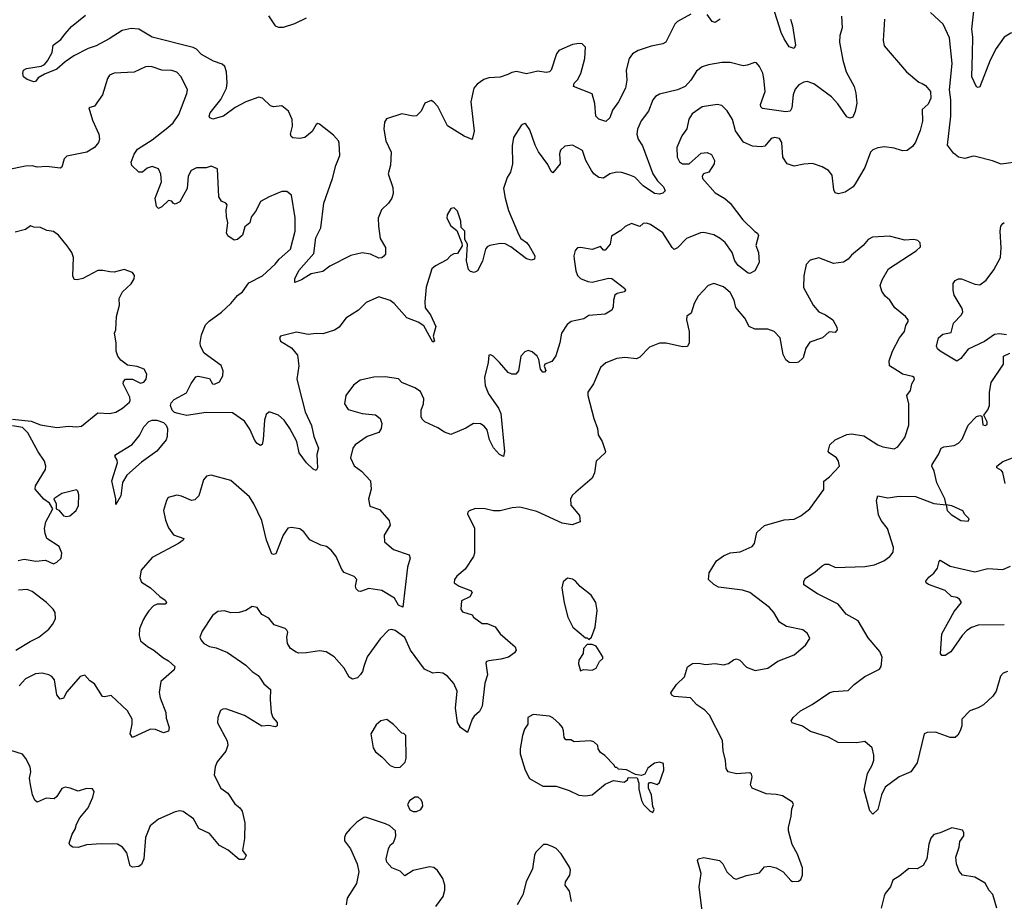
# Model space of a CAD drawing. Extents: x 1839239 to 1929705, y 762242 to 910352.
# Tile 139 of 256: x 1895409 to 1901405, y 796587 to 801952. Entities that reach past the tile are written whole.
import ezdxf

# ---------------------------------------------------------------- set-up
doc = ezdxf.new("R2010")
doc.units = 0

msp = doc.modelspace()

# ---------------------------------------------------------------- linework, layer by layer
at = {"layer": '0CON10XD'}
for points in [[(1900102.5, 801955), (1900115.4, 801915), (1900133.8, 801796.2), (1900125, 801777.5), (1900095, 801786.2), (1900064.7, 801834.7), (1900045.5, 801875), (1899994.5, 802035)], [(1901505, 801090), (1901385, 801072), (1901332.4, 801092.4), (1901229.2, 801119.2), (1901215, 801122), (1901165, 801108), (1901125, 801116.2), (1901095, 801140), (1901058.8, 801188.8), (1901080, 801365), (1901080, 801465), (1901070.6, 801525), (1901087.5, 801685), (1901072, 801842), (1901032.5, 801925), (1900955, 801995.7)], [(1901791.8, 801965), (1901778.6, 801925), (1901766.7, 801915), (1901715, 801914.4), (1901655, 801938.1), (1901605, 801948.1), (1901555, 801948.6), (1901521.2, 801928.8), (1901518, 801905), (1901503.8, 801885), (1901445, 801869.6), (1901405, 801845.6), (1901355, 801776.7), (1901318.4, 801705), (1901255, 801543.8), (1901245, 801538.8), (1901235, 801543.8), (1901206.2, 801605), (1901211.3, 801745), (1901213.7, 801845), (1901206.6, 801895), (1901219.5, 802005)], [(1900413.2, 801973.2), (1900416.8, 801903.2), (1900404.3, 801855), (1900402, 801815), (1900421.9, 801705), (1900442.9, 801635), (1900490, 801545), (1900501.2, 801505), (1900505.9, 801444.1), (1900496.4, 801393.6), (1900481.7, 801358.3), (1900465, 801351.9), (1900445, 801361.1), (1900390.3, 801440.3), (1900352.8, 801482.8), (1900245, 801562.5), (1900205, 801576.2), (1900185, 801572.5), (1900154.3, 801555.7), (1900131, 801529), (1900119.2, 801495), (1900111.8, 801415), (1900101.2, 801395), (1900075, 801390.4), (1899931.4, 801411.4), (1899922.2, 801422.2), (1899921.1, 801435), (1899949.5, 801515), (1899940.5, 801595), (1899935, 801626.2), (1899915, 801667.5), (1899895, 801690), (1899885, 801692.5), (1899840, 801675), (1899815, 801672), (1899735, 801691.9), (1899685, 801691.9), (1899602.6, 801677.4), (1899565, 801664.3), (1899530.6, 801639.4), (1899495.8, 801584.2), (1899461.4, 801545), (1899415, 801525.5), (1899305, 801498.6), (1899280, 801485), (1899264.4, 801465), (1899238.6, 801395), (1899194, 801336), (1899170.9, 801285), (1899166.5, 801255), (1899174.3, 801225), (1899200.8, 801185), (1899264.7, 801014.7), (1899292.4, 800972.4), (1899330, 800935), (1899339.2, 800910.8), (1899325, 800896.2), (1899305, 800891.2), (1899275, 800894.2), (1899205, 800941.4), (1899155, 800994.4), (1899124.4, 801005.6), (1899075, 801023.1), (1899045, 801024.5), (1899003.3, 801015), (1898965, 800988.6), (1898935, 800991.1), (1898905, 801014.5), (1898890, 801035), (1898857.1, 801095), (1898836, 801155), (1898775, 801188.8), (1898728.3, 801181.7), (1898702.7, 801157.3), (1898696, 801135), (1898699.4, 801075), (1898655, 801020), (1898645, 801028.8), (1898625, 801071.4), (1898568, 801148), (1898547.5, 801187.5), (1898515, 801281.2), (1898492.5, 801315), (1898485, 801320), (1898475, 801316.7), (1898462.7, 801307.3), (1898416.2, 801235), (1898408, 801185), (1898409.2, 801075), (1898397.1, 801025), (1898377.9, 800992.1), (1898355.5, 800925), (1898364.4, 800865), (1898385, 800790), (1898446.7, 800646.7), (1898460.3, 800620.3), (1898495, 800595.7), (1898511.1, 800575), (1898545.6, 800515), (1898543.3, 800495), (1898525, 800489.2), (1898495, 800497.1), (1898398.8, 800568.8), (1898365, 800587.3), (1898335, 800589.6), (1898272, 800578), (1898255, 800570), (1898244.7, 800555.3), (1898226.9, 800483.1), (1898196.8, 800423.2), (1898175.8, 800414.2), (1898155, 800418.8), (1898142.3, 800432.3), (1898128.8, 800485), (1898136, 800585), (1898120, 800615), (1898120, 800665), (1898098.3, 800688.3), (1898096.2, 800725), (1898075, 800787.5), (1898055, 800807.5), (1898035, 800802.5), (1898012.5, 800765), (1898010, 800745), (1898035, 800696.7), (1898070, 800670), (1898101.7, 800591.7), (1898102.5, 800575), (1898075, 800530), (1898053, 800527), (1898035, 800516.7), (1898010.3, 800489.7), (1897940, 800455), (1897918, 800435), (1897884.4, 800325), (1897875.5, 800234.5), (1897878.3, 800198.3), (1897911.2, 800155), (1897942.5, 800085), (1897926.2, 800025), (1897935.7, 799995), (1897925, 799990), (1897869.5, 800089.5), (1897835, 800111.8), (1897767, 800137), (1897688.9, 800225), (1897665, 800243.3), (1897595, 800265.8), (1897518.7, 800231.3), (1897471.2, 800185), (1897395, 800136.2), (1897355, 800081.2), (1897326.6, 800063.4), (1897255, 800039.2), (1897215, 800042), (1897165, 800036.2), (1897095, 800050), (1896997.5, 800025), (1896991.2, 800015), (1896996.7, 799995), (1897064.1, 799954.1), (1897100.5, 799910.5), (1897109.2, 799845), (1897095.8, 799764.2), (1897127.1, 799645), (1897147.9, 799565), (1897185, 799483.3), (1897200.8, 799415), (1897228.6, 799345), (1897217.5, 799305), (1897222.5, 799225), (1897215, 799208.8), (1897195, 799215.8), (1897155.8, 799255), (1897111.4, 799315), (1897095.6, 799385), (1897053.7, 799463.7), (1897018.6, 799515), (1896985, 799545.8), (1896935, 799563.8), (1896925, 799563.8), (1896910.3, 799549.7), (1896898.6, 799515), (1896892.1, 799397.9), (1896885, 799367.5), (1896875, 799361.2), (1896855, 799372), (1896840.3, 799390.3), (1896809.5, 799459.5), (1896778.8, 799508.8), (1896705, 799560), (1896545, 799562.3), (1896425, 799543.3), (1896374.8, 799555.2), (1896351.8, 799561.8), (1896337.3, 799575), (1896328, 799605), (1896330.7, 799619.3), (1896349.1, 799640.9), (1896425, 799682), (1896452.4, 799737.6), (1896482.3, 799777.7), (1896495, 799783.3), (1896565, 799767.5), (1896583.8, 799735), (1896595, 799734.2), (1896625, 799748.8), (1896645.8, 799785), (1896647.5, 799815), (1896635, 799846.7), (1896532.5, 799922.5), (1896510, 799965), (1896507.5, 799985), (1896515.6, 800035), (1896540.5, 800095), (1896561.9, 800118.1), (1896637.9, 800172.1), (1896695, 800225.6), (1896735.8, 800274.2), (1896766.5, 800295), (1896805, 800351.1), (1896887.8, 800392.2), (1896965, 800464.4), (1896988.1, 800495), (1897058.6, 800555), (1897086.4, 800665), (1897085.5, 800745.5), (1897064.5, 800884.5), (1897035, 800906.9), (1897005, 800906), (1896927.5, 800875), (1896875, 800846.2), (1896848.3, 800791.7), (1896818.9, 800751.1), (1896810, 800715), (1896779.1, 800690.9), (1896765, 800641.2), (1896735, 800613.8), (1896715, 800611.2), (1896676.1, 800636.1), (1896668, 800655), (1896677.1, 800715), (1896667.5, 800755), (1896665.7, 800795), (1896671.4, 800825), (1896663.8, 800835), (1896637.5, 800847.5), (1896621.2, 800875), (1896612.5, 801045), (1896575, 801060), (1896545, 801050), (1896485, 801050), (1896452.5, 801035), (1896435, 801000), (1896428, 800925), (1896385, 800843.3), (1896355, 800830), (1896342.5, 800835), (1896335, 800847.5), (1896315, 800852.5), (1896275, 800813.8), (1896255, 800803.3), (1896241.2, 800815), (1896234.4, 800865), (1896273.1, 800965), (1896268.6, 801011.4), (1896254, 801045), (1896215, 801059.4), (1896185, 801049.4), (1896156, 801025), (1896135, 801024.7), (1896090.9, 801065), (1896087.9, 801085), (1896105.4, 801134.6), (1896125.4, 801164.6), (1896215, 801220.6), (1896311.9, 801295), (1896344.3, 801325), (1896377.1, 801375), (1896427, 801503), (1896430, 801525), (1896392.5, 801605), (1896365, 801632.5), (1896335, 801642.2), (1896274.5, 801644.5), (1896215, 801665.5), (1896195, 801666.9), (1896175, 801664.2), (1896105, 801633.1), (1895985, 801627.5), (1895955.7, 801614.3), (1895942.5, 801595), (1895913.8, 801495), (1895863.9, 801426.1), (1895830, 801415), (1895851.2, 801341.2), (1895891.2, 801255), (1895893.8, 801225), (1895888, 801205), (1895863.8, 801175), (1895817.5, 801145), (1895695, 801121.2), (1895680, 801105), (1895666, 801055), (1895655, 801047.5), (1895575, 801059.4), (1895515, 801054.4), (1895485, 801061.9), (1895445, 801060.8), (1895335, 801038)], [(1899175.5, 801764.5), (1899140, 801745), (1899119.4, 801715), (1899103.1, 801645), (1899105.3, 801585), (1899098.6, 801535), (1899055, 801452.5), (1899018.7, 801401.3), (1899002.5, 801355), (1898977.7, 801332.3), (1898935, 801345.8), (1898917.1, 801365), (1898911.5, 801441.5), (1898895, 801500), (1898781.2, 801545), (1898786, 801565), (1898805, 801586.2), (1898825.4, 801624.6), (1898849.6, 801715), (1898854.3, 801785), (1898835, 801804.3), (1898815, 801807.3), (1898775, 801800.9), (1898692, 801765), (1898677.1, 801745), (1898645.6, 801644.4), (1898635.7, 801634.3), (1898615, 801631.4), (1898565, 801638.9), (1898495, 801622.5), (1898435, 801636.2), (1898405, 801631.1), (1898381.1, 801618.9), (1898335, 801603.1), (1898265, 801597.5), (1898235, 801588.8), (1898195, 801560), (1898174, 801535), (1898157, 801453), (1898177, 801273), (1898165, 801222.5), (1898115, 801243.1), (1898015, 801305.7), (1897955, 801422.9), (1897931.1, 801451.1), (1897915, 801459.4), (1897876.9, 801443.1), (1897854.6, 801395.4), (1897825, 801367.5), (1897805, 801364.3), (1897735, 801378.8), (1897641.9, 801348.1), (1897630.9, 801329.1), (1897626.7, 801285), (1897638.9, 801215), (1897670.6, 801145), (1897667.6, 801067.6), (1897653.3, 801015), (1897680.6, 800930.6), (1897682.2, 800895), (1897675.6, 800865), (1897654.3, 800835), (1897613.1, 800795), (1897592.7, 800745), (1897593.3, 800695), (1897605, 800620), (1897637.1, 800565), (1897636.2, 800525), (1897626.4, 800513.6), (1897615, 800503.3), (1897595, 800500), (1897545.7, 800525.7), (1897495, 800533.6), (1897425, 800517.8), (1897297.2, 800452.8), (1897255, 800420), (1897184.1, 800405.9), (1897125, 800368.6), (1897085, 800352.5), (1897084, 800375), (1897107.8, 800425), (1897200, 800530), (1897211.9, 800625), (1897242.3, 800685), (1897260.7, 800835), (1897314.6, 800985), (1897333.5, 801065), (1897358.1, 801125), (1897355, 801200), (1897350, 801215), (1897319.7, 801249.7), (1897235, 801316.7), (1897225, 801320), (1897215, 801313.3), (1897189.3, 801270.7), (1897145.5, 801234.5), (1897115, 801229.2), (1897072.3, 801232.3), (1897061.7, 801241.7), (1897058.8, 801255), (1897070, 801305), (1897068.6, 801345), (1897045, 801396), (1897005, 801428.6), (1896955, 801422.5), (1896937, 801427), (1896887.5, 801475), (1896865, 801480), (1896785, 801451.6), (1896721.4, 801418.6), (1896650, 801365), (1896585, 801346), (1896566.2, 801355), (1896562.9, 801365), (1896568.6, 801385), (1896634, 801466), (1896667.5, 801535), (1896672.7, 801565), (1896669.1, 801635), (1896657.6, 801667.6), (1896640.8, 801680.8), (1896589.7, 801699.7), (1896515, 801740.5), (1896485, 801772.5), (1896465, 801783.8), (1896215, 801845.5), (1896135, 801894.4), (1896088.3, 801898.3), (1896033, 801887), (1895954.3, 801835), (1895875, 801792.1), (1895825, 801776.5), (1895737.8, 801732.2), (1895685, 801696.2), (1895635, 801651.4), (1895558.9, 801621.1), (1895521.1, 801598.9), (1895505, 801576.7), (1895495, 801573.8), (1895455, 801587.5), (1895432.5, 801605), (1895427.5, 801625), (1895432.5, 801645), (1895450, 801655), (1895540.3, 801669.7), (1895560.6, 801679.4), (1895579.1, 801700.9), (1895606.9, 801753.1), (1895613.3, 801796.7), (1895658.7, 801831.3), (1895685, 801865.6), (1895725, 801910), (1895810.4, 801979.6)], [(1896924, 801975), (1896963.8, 801915), (1896985, 801906), (1897015, 801907.1), (1897085, 801929.5), (1897155, 801964.3)], [(1900675.6, 801954.4), (1900667.8, 801825), (1900673.9, 801793.9), (1900810, 801635), (1900885, 801572.9), (1900905, 801562.9), (1900925, 801552), (1900956.2, 801515), (1900957.5, 801475), (1900941.3, 801438.7), (1900903.8, 801405), (1900906, 801335), (1900892.1, 801277.9), (1900865, 801206.7), (1900845, 801180), (1900813.8, 801156.2), (1900784.2, 801154.2), (1900735, 801170), (1900675, 801177.5), (1900635, 801172.5), (1900605, 801160.6), (1900590.5, 801145), (1900555, 801052), (1900497.6, 800952.4), (1900485, 800934.4), (1900435, 800902.1), (1900395, 800892.5), (1900375, 800897.5), (1900366, 800916), (1900356.5, 801005), (1900333.4, 801033.4), (1900295, 801057.5), (1900236.6, 801076.6), (1900185, 801073.1), (1900125, 801060), (1900082, 801075), (1900055.8, 801115), (1900049.2, 801205), (1900035, 801230), (1900005.7, 801235.7), (1899985, 801229.2), (1899947, 801183), (1899925, 801178), (1899872, 801182), (1899816.3, 801206.3), (1899768.1, 801275), (1899749.2, 801345), (1899718, 801398), (1899685, 801430), (1899656.4, 801436.4), (1899565, 801422.5), (1899505, 801380), (1899484.3, 801345.7), (1899471.7, 801288.3), (1899442, 801245), (1899410, 801175), (1899413.1, 801115), (1899426.6, 801086.6), (1899445, 801074.4), (1899485, 801075.6), (1899559.5, 801140.5), (1899595, 801143.8), (1899621.7, 801131.7), (1899640, 801095), (1899638.8, 801075), (1899605, 801024), (1899573.8, 801015), (1899565, 801000), (1899566.4, 800986.4), (1899645, 800897.5), (1899703.6, 800863.7), (1899735.9, 800835.9), (1899813.6, 800735), (1899886.7, 800663.3), (1899902.4, 800652.4), (1899908.5, 800638.5), (1899892, 800578), (1899907.1, 800535), (1899912.2, 800475), (1899885, 800423.6), (1899855, 800407.1), (1899845, 800408.5), (1899785, 800455.8), (1899764.5, 800485), (1899747.1, 800535), (1899705.2, 800595.2), (1899675, 800620.9), (1899635, 800642.7), (1899575, 800657.5), (1899555, 800654.2), (1899469.1, 800620.9), (1899415, 800564.3), (1899395, 800554.3), (1899381.5, 800565), (1899325, 800654), (1899250, 800705), (1899225, 800714), (1899205, 800711.2), (1899185, 800694.2), (1899135, 800712.5), (1899095.9, 800694.1), (1899070.5, 800669.5), (1899012.5, 800635), (1899003.9, 800586.1), (1898975, 800550), (1898965, 800550), (1898945, 800572.5), (1898895, 800554.2), (1898825, 800566.2), (1898805, 800563.3), (1898792, 800548), (1898784.2, 800515.8), (1898786, 800494), (1898795, 800423.3), (1898805.6, 800395), (1898825, 800376.9), (1898868.8, 800358.8), (1898895, 800355.4), (1898995, 800379.4), (1899015, 800377.4), (1899095, 800315.8), (1899097.5, 800305), (1899090, 800295), (1899047.5, 800285), (1899032.5, 800275), (1899024.2, 800245), (1899023.8, 800205), (1899015, 800183.3), (1898975, 800159.2), (1898875, 800152.5), (1898845, 800131.9), (1898767.5, 800115), (1898742.4, 800097.6), (1898708, 800045), (1898698, 799985), (1898674.3, 799905.7), (1898648.9, 799871.1), (1898606.9, 799855), (1898602.9, 799842.9), (1898613.6, 799816.4), (1898605, 799806.7), (1898595, 799806.7), (1898580, 799825), (1898570, 799885), (1898559.2, 799905), (1898529.7, 799929.7), (1898505, 799938.8), (1898485, 799931.2), (1898461.2, 799905), (1898446.2, 799815), (1898430, 799795), (1898405, 799794), (1898383.3, 799805), (1898330, 799865)], [(1899495, 801985.4), (1899415, 801941.4), (1899397.5, 801925), (1899343.8, 801815), (1899325, 801804.4), (1899255, 801791.9), (1899175.5, 801764.5)], [(1899675, 801954.4), (1899645, 801935.7), (1899625, 801942), (1899595, 801982.9)], [(1895365, 799520), (1895478, 799508), (1895535, 799485.6), (1895635, 799470.6), (1895705, 799478.6), (1895755, 799473.3), (1895785, 799478.6), (1895885, 799559.2), (1895955, 799555.6), (1895995, 799564.4), (1896035, 799587.8), (1896076.5, 799623.5), (1896082.5, 799635), (1896080.4, 799655), (1896039.2, 799735), (1896040.5, 799749.5), (1896052.5, 799765), (1896095, 799764), (1896145, 799740), (1896165, 799746), (1896178, 799765), (1896183.8, 799795), (1896166.7, 799825), (1896125, 799842), (1896065, 799850), (1896025, 799880), (1896006.2, 799905), (1895996, 799935), (1895996, 799985), (1895986.2, 800045), (1895993.8, 800065), (1895999.2, 800145), (1896015.9, 800214.1), (1896014, 800255), (1896034.2, 800295.8), (1896086.7, 800345), (1896105.6, 800374.4), (1896108.8, 800395), (1896095, 800413.3), (1896045, 800432), (1895985, 800416), (1895957.3, 800417.3), (1895915, 800426.5), (1895885, 800425.6), (1895793.2, 800376.8), (1895758.3, 800368.3), (1895740.8, 800370.8), (1895732.9, 800392.9), (1895735.5, 800505.5), (1895725.5, 800535.5), (1895698.8, 800575), (1895645, 800640), (1895615, 800663.3), (1895575, 800668.8), (1895535, 800688), (1895495, 800690), (1895475, 800697.1), (1895445, 800675.8), (1895380.7, 800659.3)], [(1901417.5, 800035), (1901375, 800041.2), (1901345, 800036), (1901285, 799993.3), (1901185, 799946.7), (1901140.9, 799889.1), (1901115, 799872.9), (1901014, 799935), (1900998.9, 799948.9), (1900992.2, 799965), (1901003.8, 800015), (1901031.2, 800038.8), (1901081.7, 800048.3), (1901095.5, 800105), (1901144.5, 800155.5), (1901153.1, 800175), (1901147.5, 800195), (1901100, 800275), (1901093.8, 800305), (1901093.4, 800346.6), (1901105, 800364), (1901125, 800374.3), (1901145, 800374.2), (1901225, 800342.5), (1901255, 800338.8), (1901295, 800366.2), (1901340.4, 800429.6), (1901381.1, 800505), (1901386.6, 800563.4), (1901379.1, 800665), (1901384.6, 800695.4), (1901395, 800710.8), (1901405, 800717.1)], [(1899570, 796495), (1899545.7, 796675), (1899558.8, 796755), (1899537.5, 796835), (1899540, 796845), (1899575, 796854), (1899670, 796835), (1899691.2, 796815), (1899715, 796766.2), (1899755, 796727.5), (1899771.7, 796721.7), (1899835, 796743.8), (1899915, 796760), (1899943.8, 796796.2), (1899975, 796800), (1900015, 796791.2), (1900057.5, 796765), (1900105, 796712.5), (1900115, 796707.5), (1900151.7, 796708.3), (1900165, 796720), (1900176, 796745), (1900175, 796790), (1900145, 796872.5), (1900112.7, 796932.7), (1900090, 797015), (1900090, 797035), (1900107.1, 797105), (1900110.8, 797149.2), (1900121.2, 797175), (1900115, 797190), (1900055, 797227.5), (1900015, 797237.5), (1899955, 797241.4), (1899870, 797275), (1899860, 797295), (1899870, 797345), (1899865, 797360), (1899855, 797367.5), (1899775, 797363.3), (1899722.5, 797375), (1899711.2, 797395), (1899707.3, 797442.7), (1899692, 797502), (1899688.8, 797565), (1899608.9, 797718.9), (1899580.5, 797750.5), (1899533.2, 797783.2), (1899494.2, 797824.2), (1899395, 797832), (1899380.5, 797840.5), (1899373.3, 797855), (1899408, 797905), (1899457.6, 797952.4), (1899475, 798013.3), (1899505.9, 798034.1), (1899545, 798035.8), (1899585, 798027.5), (1899645, 798034.4), (1899695, 798025.6), (1899725, 798032.9), (1899755, 798056.9), (1899775, 798061.9), (1899793.7, 798053.7), (1899835, 798011.9), (1899888.3, 797991.7), (1899965, 798005.7), (1900025, 798048.8), (1900125, 798086.2), (1900195, 798146.2), (1900220, 798185), (1900207.3, 798217.3), (1900178.3, 798238.3), (1900078.7, 798258.7), (1900035.5, 798285.5), (1900001.9, 798345), (1899975.4, 798375.4), (1899855, 798465.6), (1899810.3, 798480.3), (1899665, 798498.9), (1899636, 798515), (1899604, 798545), (1899608, 798585), (1899651.7, 798658.3), (1899695, 798689.2), (1899735, 798707.1), (1899795.6, 798714.4), (1899870, 798745), (1899884, 798765), (1899898.8, 798831.2), (1899945, 798874.2), (1900065, 798908.6), (1900125, 798912), (1900165, 798933.3), (1900220, 798975), (1900306.4, 799093.7), (1900305.9, 799144.1), (1900340.7, 799169.3), (1900401.8, 799235), (1900395.9, 799265), (1900383.8, 799285), (1900338.6, 799315), (1900332.9, 799325), (1900341.9, 799365), (1900375, 799395.6), (1900445, 799426.9), (1900475, 799431.9), (1900549.7, 799419.7), (1900635, 799364.2), (1900665, 799352.5), (1900735, 799341.2), (1900756.8, 799353.2), (1900799.8, 799410.2), (1900822.9, 799485), (1900824.4, 799615), (1900810.8, 799665), (1900832.9, 799695), (1900841.1, 799735), (1900857.8, 799765), (1900855.6, 799775), (1900845, 799781.1), (1900785, 799795.6), (1900770, 799805), (1900706.7, 799845), (1900704.3, 799875), (1900724.6, 799935.4), (1900766.2, 800015), (1900796.7, 800055), (1900805, 800090), (1900820, 800115), (1900818.8, 800125), (1900803.8, 800145), (1900738.8, 800198.8), (1900707.5, 800245), (1900679.2, 800269.2), (1900659.3, 800299.3), (1900649.4, 800335), (1900660.9, 800369.1), (1900700, 800435), (1900867.5, 800545), (1900895, 800570), (1900892.5, 800595), (1900877.7, 800607.7), (1900855, 800613.8), (1900799.3, 800609.3), (1900705, 800633.8), (1900601.7, 800628.3), (1900575, 800614.2), (1900545, 800578), (1900475, 800519.2), (1900455, 800494), (1900425, 800477.1), (1900365, 800467.5), (1900275, 800503.3), (1900221.7, 800488.3), (1900198.3, 800461.7), (1900184.1, 800394.1)], [(1900184.1, 800394.1), (1900181.2, 800321.2), (1900240, 800215), (1900274.5, 800174.5), (1900315.7, 800155.7), (1900360, 800125), (1900385, 800080), (1900386.7, 800065), (1900375, 800047.5), (1900338.3, 800051.7), (1900297.5, 800015), (1900221.2, 799988.8), (1900196.1, 799953.9), (1900180, 799895), (1900151.7, 799868.3), (1900135, 799863.8), (1900095, 799866.7), (1900075, 799882.5), (1900058, 799915), (1900040, 800015), (1900003.3, 800055), (1899965, 800069.2), (1899885, 800067.8), (1899851.1, 800085), (1899824.4, 800135), (1899770.4, 800200.4), (1899760.5, 800245), (1899735, 800291.1), (1899695, 800325.6), (1899635, 800346), (1899602.5, 800335), (1899540.9, 800269.1), (1899516.1, 800223.9), (1899497.5, 800165), (1899472.5, 800147.5), (1899469.2, 800125), (1899485.7, 800055), (1899486.2, 799985), (1899475, 799963.3), (1899445, 799960.8), (1899345, 799984.4), (1899305, 799984.3), (1899245, 799958.1), (1899185, 799899.2), (1899165, 799887.1), (1899093.7, 799896.3), (1899045, 799890.8), (1898977.3, 799862.8), (1898945.7, 799834.3), (1898902.7, 799735), (1898868.8, 799685), (1898868.8, 799665), (1898904.3, 799525), (1898928, 799465), (1898931.2, 799425), (1898956.7, 799385), (1898976.7, 799325), (1898973.3, 799315), (1898920, 799265), (1898910, 799195), (1898895, 799162.5), (1898795, 799077.5), (1898775, 799057.5), (1898763.8, 799035), (1898765, 798997.5), (1898818, 798935), (1898822.5, 798895), (1898772.3, 798877.7), (1898712.5, 798887.5), (1898559.1, 798959.1), (1898455, 798985.6), (1898408.3, 798981.7), (1898335, 798962.5), (1898295, 798962), (1898243.9, 798976.1), (1898185, 798976.2), (1898146.4, 798963.6), (1898137.5, 798955), (1898136.7, 798945), (1898177.7, 798857.7), (1898179.4, 798705), (1898172.9, 798685), (1898121.7, 798608.3), (1898070, 798565), (1898056.2, 798545), (1898053.8, 798525), (1898085, 798504.2), (1898155, 798478), (1898163.8, 798465), (1898150.7, 798439.3), (1898100, 798415), (1898096.2, 798365), (1898105, 798347.5), (1898165, 798330), (1898172.5, 798315), (1898225, 798276.7), (1898255, 798276.7), (1898305, 798256.2), (1898333.8, 798215), (1898426, 798135), (1898432, 798115), (1898421.2, 798098.8), (1898385, 798072), (1898339.2, 798059.2), (1898265, 798050), (1898252.5, 798045), (1898246.7, 798035), (1898257.1, 797965), (1898240.8, 797915), (1898224.3, 797775), (1898208, 797742), (1898176.2, 797713.8), (1898164.6, 797695.4), (1898135, 797614), (1898093.4, 797643.4), (1898075.8, 797675), (1898062.9, 797762.9), (1898072.2, 797865), (1898052.6, 797912.6), (1898015, 797957.1), (1897986.2, 797975), (1897955, 797979.4), (1897925, 797974.4), (1897875, 798000), (1897788.1, 798115), (1897755, 798192.9), (1897695, 798234.3), (1897675, 798241.4), (1897655, 798235.7), (1897605, 798183.3), (1897525.8, 798075), (1897504.5, 798015.5), (1897496.9, 797985), (1897485, 797966), (1897465, 797946.2), (1897435, 797938.8), (1897415, 797950), (1897384.5, 798004.5), (1897324, 798075), (1897275, 798104.4), (1897235, 798110.6), (1897155, 798099.2), (1897107.7, 798097.7), (1897093, 798103), (1897058.8, 798125), (1897038.8, 798155), (1897036.4, 798193.6), (1897042.5, 798225), (1897036.4, 798236.4), (1897025, 798246.7), (1896958.3, 798268.3), (1896925, 798310), (1896883, 798333), (1896854, 798375), (1896825, 798381.5), (1896785, 798355.8), (1896745, 798344.2), (1896695, 798342.9), (1896655, 798353.8), (1896615, 798350), (1896583.3, 798325), (1896520.3, 798229.7), (1896506.2, 798195), (1896513.3, 798175), (1896530, 798155), (1896565, 798137.1), (1896605, 798129.4), (1896675, 798101.4), (1896785, 798022.9), (1896824.6, 797984.6), (1896861.1, 797961.1), (1896873.1, 797945), (1896895, 797910), (1896936.2, 797875), (1896934, 797815), (1896941.2, 797735), (1896951.2, 797705), (1896976.2, 797675), (1896975.9, 797654.1), (1896965, 797648.8), (1896925.7, 797655.7), (1896882.6, 797652.6), (1896777.2, 797717.2), (1896665, 797758.8), (1896645, 797756.7), (1896632.3, 797747.7), (1896616.2, 797705), (1896613.6, 797673.6), (1896673, 797563), (1896675.8, 797535.8), (1896665, 797501.2), (1896611.1, 797435), (1896600, 797405), (1896593.1, 797355), (1896634.3, 797275), (1896677.1, 797245), (1896719.7, 797179.7), (1896750, 797155), (1896764.3, 797134.3), (1896780, 797065), (1896778.3, 796968.3), (1896765.8, 796895), (1896788.8, 796865), (1896775, 796840), (1896745, 796840), (1896678.7, 796898.7), (1896625, 796925.7), (1896565, 796999.4), (1896500.5, 797030.5), (1896468.2, 797088.2), (1896405, 797133.8), (1896385, 797136.2), (1896355, 797131.2), (1896255, 797086), (1896203.2, 797046.8), (1896174.4, 796975), (1896164.2, 796845), (1896150.5, 796809.5), (1896135, 796798.8), (1896095, 796793.8), (1896082.5, 796802.5), (1896060.9, 796880.9), (1896035, 796916.2), (1896005, 796933.3), (1895905, 796936.2), (1895815, 796930), (1895765.6, 796914.4), (1895733.3, 796915), (1895716.6, 796926.6), (1895710.9, 796940.9), (1895727.8, 796995), (1895746.7, 797025), (1895754.2, 797055), (1895774.5, 797095.5), (1895826.2, 797155), (1895855, 797220), (1895862.5, 797255), (1895851.7, 797271.7), (1895815, 797272.5), (1895765, 797256.7), (1895716, 797276), (1895685, 797281.2), (1895665, 797273.3), (1895635.8, 797224.2), (1895619.5, 797210.5), (1895570, 797215), (1895515, 797190), (1895501.7, 797201.7), (1895487.5, 797235), (1895474.3, 797295), (1895468.6, 797335), (1895475.6, 797375), (1895471.9, 797405), (1895447.1, 797455), (1895425, 797481.2), (1895355, 797503.8)], [(1898330, 799865), (1898292.5, 799905), (1898275, 799912.5), (1898265, 799910), (1898261.2, 799865), (1898238.8, 799775), (1898244.3, 799725), (1898264.3, 799675), (1898325, 799588), (1898338.5, 799555), (1898362, 799325), (1898355, 799293.8), (1898331.2, 799305), (1898295, 799346.2), (1898270, 799395), (1898255.5, 799455), (1898237.6, 799477.6), (1898215, 799493.3), (1898173.3, 799495), (1898125, 799466), (1898035, 799428), (1897995, 799441.4), (1897955, 799467.5), (1897875.6, 799505.6), (1897860, 799520), (1897854.2, 799535.8), (1897853.1, 799575), (1897867.1, 799615), (1897869.4, 799645), (1897849.3, 799689.3), (1897815, 799712), (1897735, 799743.3), (1897715.9, 799765.9), (1897635, 799778.2), (1897565, 799776.7), (1897482, 799758), (1897442, 799728), (1897395.7, 799664.3), (1897387.5, 799615), (1897409.7, 799579.7), (1897495, 799554.6), (1897575, 799548.1), (1897604.2, 799525), (1897614.3, 799495), (1897610.8, 799465), (1897595, 799440), (1897524.6, 799415.4), (1897451.4, 799365), (1897437.5, 799345), (1897422.9, 799285), (1897445, 799236.7), (1897490, 799205), (1897544.2, 799145), (1897549.2, 799095), (1897533.9, 799033.9), (1897541.7, 798991.7), (1897600.5, 798970.5), (1897658.8, 798905), (1897664, 798875), (1897628.6, 798815), (1897630.8, 798775), (1897685, 798727.5), (1897781.2, 798695), (1897785.7, 798675), (1897769.7, 798620.3), (1897743, 798377), (1897715, 798388), (1897692.1, 798432.1), (1897615, 798478), (1897535, 798489.4), (1897485, 798472), (1897472.5, 798475), (1897458.8, 798488.8), (1897454, 798505), (1897462, 798545), (1897445, 798562.5), (1897385, 798586.7), (1897371.2, 798605), (1897336.9, 798685), (1897305, 798724.4), (1897278, 798745), (1897243.4, 798753.4), (1897175.7, 798785.7), (1897140, 798835), (1897115, 798852.5), (1897065, 798861.2), (1897042.3, 798857.7), (1897014.2, 798815), (1896968.3, 798701.7), (1896955, 798696.2), (1896945, 798701.2), (1896912.7, 798785), (1896882.7, 798905), (1896834.6, 799004.6), (1896808.3, 799048.3), (1896695, 799148), (1896575, 799180), (1896546.4, 799173.6), (1896528, 799152), (1896500, 799055), (1896475, 799030), (1896455, 799026.2), (1896395, 799052.5), (1896365, 799057.5), (1896313.8, 799045), (1896302, 799025), (1896284, 798965), (1896295.9, 798905.9), (1896315, 798860), (1896345, 798817.5), (1896407.5, 798795), (1896403.8, 798785), (1896376, 798765), (1896215, 798678.6), (1896149.1, 798600.9), (1896141.4, 798555), (1896149.7, 798529.7), (1896205, 798494), (1896261.8, 798441.8), (1896295, 798420), (1896302.5, 798405), (1896295, 798394.5), (1896245, 798394.4), (1896224, 798385), (1896194.2, 798355), (1896175, 798323.8), (1896159.7, 798300.3), (1896139.2, 798245), (1896135.8, 798204.2), (1896145, 798171.2), (1896186.4, 798136.4), (1896225.6, 798115), (1896279.7, 798069.7), (1896315, 798049.6), (1896354.2, 798015), (1896348.8, 797995), (1896268.8, 797925), (1896257.3, 797857.3), (1896263.5, 797825), (1896298.6, 797735), (1896300.9, 797700.9), (1896320, 797645), (1896315, 797622.5), (1896285, 797612.5), (1896235, 797631.2), (1896205, 797634), (1896095, 797582.5), (1896082, 797605), (1896094.3, 797665), (1896094.3, 797695), (1896064.3, 797745), (1895965, 797840), (1895925, 797830), (1895912.7, 797832.7), (1895865, 797910), (1895835, 797928.8), (1895805, 797963.3), (1895777.5, 797955), (1895695, 797861.2), (1895675, 797823.3), (1895655, 797816.7), (1895635, 797842.5), (1895621.1, 797935), (1895605.4, 797955.4), (1895585.5, 797965.5), (1895545, 797975.6), (1895505, 797971.5), (1895445, 797941.4), (1895405, 797898.8)], [(1901425, 797986), (1901397.5, 797975), (1901382.3, 797957.7), (1901356, 797865), (1901336, 797835), (1901278.3, 797781.7), (1901246.4, 797763.6), (1901195, 797745.7), (1901145.8, 797695), (1901145.7, 797655), (1901135.7, 797625), (1901121.9, 797598.1), (1901105, 797584), (1901075, 797584.2), (1900985.7, 797615.7), (1900935.7, 797614.3), (1900916.2, 797605), (1900875, 797430), (1900835, 797373.8), (1900765, 797344.2), (1900679.7, 797280.3), (1900657.1, 797235), (1900634.3, 797145.7), (1900605, 797117.5), (1900586.1, 797136.1), (1900552.5, 797265), (1900571.5, 797365), (1900600.6, 797415), (1900610, 797445), (1900610.8, 797475), (1900599.7, 797519.7), (1900555, 797558.6), (1900505, 797551.9), (1900393.3, 797553.3), (1900335, 797585.8), (1900225, 797620), (1900175, 797651.4), (1900113, 797673), (1900107.5, 797685), (1900120, 797705), (1900163.8, 797745), (1900235.5, 797784.5), (1900342.1, 797857.9), (1900365, 797864.3), (1900455, 797868.9), (1900490, 797905), (1900555.5, 797954.5), (1900645, 798000), (1900656, 798015), (1900661.7, 798071.7), (1900647.3, 798107.3), (1900575, 798190), (1900515, 798293.8), (1900442, 798335), (1900393.8, 798395), (1900268, 798458), (1900185, 798512.5), (1900183.8, 798535), (1900195, 798553.3), (1900250.3, 798589.7), (1900295, 798628.8), (1900315, 798638.8), (1900335, 798637.5), (1900377.8, 798617.8), (1900555, 798624.6), (1900615, 798634.4), (1900672.2, 798657.8), (1900707.5, 798685), (1900727.6, 798712.4), (1900729.3, 798739.3), (1900694.4, 798855), (1900654.3, 798905), (1900639.3, 798939.3), (1900626.9, 799025), (1900633.8, 799055), (1900695, 799041.9), (1900765, 799051.5), (1900865, 799049.4), (1900975, 799008), (1901050, 799000), (1901043.3, 799035), (1900995, 799133.3), (1900977.8, 799205), (1900964.4, 799235), (1900966, 799245), (1901004.4, 799305), (1901020, 799345), (1901037, 799353), (1901098.9, 799361.1), (1901125, 799375.5), (1901148.3, 799398.3), (1901185.8, 799485), (1901235, 799536.2), (1901255, 799542.5), (1901268.3, 799538.3), (1901275, 799486.7), (1901288, 799482), (1901300.7, 799489.3), (1901300, 799505), (1901280, 799545), (1901305, 799577.5), (1901314, 799605), (1901314.2, 799685), (1901325.9, 799744.1), (1901400, 799855), (1901400, 799905), (1901438.3, 799921.7)], [(1895398.7, 798661.3), (1895435, 798667.8), (1895507.3, 798657.3), (1895565, 798662), (1895615, 798641.2), (1895635, 798650), (1895661.2, 798675), (1895666, 798705), (1895650, 798745), (1895575, 798793.8), (1895564.1, 798824.1), (1895560, 798855), (1895568.8, 798895), (1895610, 798975), (1895589.3, 799009.3), (1895555, 799033.3), (1895502, 799095), (1895504.3, 799115), (1895566.4, 799213.6), (1895568.1, 799235), (1895559.1, 799265), (1895521.3, 799321.3), (1895458.6, 799438.6), (1895425, 799469.6), (1895365, 799479.5)], [(1895995, 799002.5), (1895993.6, 799036.4), (1895970, 799145), (1896004.2, 799255), (1896002, 799272), (1895987.5, 799295), (1895993.3, 799305), (1896093, 799367), (1896138.1, 799421.9), (1896165.7, 799475), (1896195, 799507.1), (1896214.6, 799515.4), (1896244.7, 799515.3), (1896285, 799500.2), (1896301, 799485), (1896309.7, 799465), (1896307.5, 799415), (1896300.4, 799395), (1896243.4, 799326.6), (1896150.8, 799259.2), (1896060.4, 799179.6), (1896035.5, 799135), (1896025, 799053.3), (1895995, 799002.5)], [(1901410.2, 799130.2), (1901396.7, 799196.7), (1901388.6, 799208.6), (1901360, 799225), (1901360, 799235), (1901395, 799262.5), (1901455, 799285.7)], [(1895695, 798927.5), (1895715, 798933.3), (1895753.3, 798965), (1895767.5, 798995), (1895769.5, 799059.5), (1895763.6, 799083.6), (1895755, 799090), (1895665, 799067.5), (1895617.5, 799035), (1895630, 799005), (1895630, 798975), (1895646.4, 798966.4), (1895675, 798932.5), (1895695, 798927.5)], [(1901185, 798900), (1901190, 798915), (1901165, 798940), (1901153, 798963), (1901085, 798993.8), (1901050, 799000), (1901057.5, 798965), (1901081.2, 798941.2), (1901140, 798905), (1901185, 798900)], [(1901405, 798270), (1901245, 798267.8), (1901205, 798253.8), (1901175.9, 798234.1), (1901148.9, 798205), (1901080, 798105), (1901045, 798082), (1901025, 798083.3), (1901016.7, 798095), (1901024.3, 798215), (1901099.8, 798350.2), (1901143.3, 798405), (1901131.2, 798425), (1901115, 798435.7), (1901082.4, 798442.4), (1901045, 798478), (1900942.5, 798515), (1900930, 798525), (1900927.5, 798535), (1900945, 798558.8), (1900975.5, 798584.5), (1900998.8, 798615), (1901007.5, 798655), (1901015, 798662.5), (1901075, 798625.8), (1901225, 798591.9), (1901305, 798611.1), (1901395, 798605.6), (1901443, 798627)], [(1898875, 798180), (1898890, 798195), (1898913.8, 798255), (1898926.1, 798356.1), (1898917.5, 798405), (1898889.5, 798449.5), (1898822.3, 798502.3), (1898793.9, 798533.9), (1898775, 798546.2), (1898745, 798552.5), (1898719.3, 798530.7), (1898710, 798495), (1898723.9, 798403.9), (1898746.2, 798315), (1898776.7, 798255), (1898855, 798190), (1898865, 798190), (1898875, 798180)], [(1895385, 798114.5), (1895471.7, 798168.3), (1895525, 798193.9), (1895586.8, 798243.2), (1895609.5, 798270.5), (1895626.9, 798305), (1895624.4, 798345), (1895613.1, 798365), (1895572.5, 798405), (1895485, 798471.4), (1895455, 798484.3), (1895401.1, 798481.1)], [(1898825, 797990), (1898842.5, 797997.5), (1898895, 797993.8), (1898920, 798005), (1898940, 798045), (1898960, 798065), (1898960, 798075), (1898919.3, 798139.3), (1898895, 798150), (1898865, 798150), (1898842.5, 798125), (1898840, 798095), (1898813.8, 798055), (1898811.2, 798031.2), (1898825, 797990)], [(1897695, 797400), (1897725, 797402.5), (1897756.1, 797433.9), (1897763, 797457), (1897760, 797595), (1897748.3, 797608.3), (1897735, 797610), (1897685, 797662.5), (1897645, 797693.3), (1897607.5, 797685), (1897579.5, 797660.5), (1897548, 797605), (1897561.2, 797521.2), (1897575.8, 797495.8), (1897615, 797466.2), (1897665, 797413.3), (1897695, 797400)], [(1899265, 797127.5), (1899272.5, 797145), (1899263.6, 797163.6), (1899256.2, 797235), (1899237.5, 797275), (1899238.3, 797301.7), (1899245, 797310), (1899255, 797310), (1899291.7, 797298.3), (1899305, 797310), (1899332.5, 797385), (1899330, 797425), (1899305, 797433.3), (1899275, 797426.7), (1899235, 797397.5), (1899215, 797360), (1899195, 797352.5), (1899158.3, 797358.3), (1899105, 797386.7), (1899055, 797390), (1899045, 797400), (1899035, 797400), (1899030, 797415), (1898973, 797473), (1898945, 797492.5), (1898932.5, 797515), (1898930, 797535), (1898905, 797556.7), (1898885, 797563.3), (1898785, 797557.5), (1898765, 797570), (1898735, 797570), (1898723.6, 797583.6), (1898721.2, 797625), (1898713.8, 797645), (1898697.1, 797667.1), (1898655, 797702.9), (1898635, 797713.1), (1898535, 797722.5), (1898502.5, 797705), (1898502.5, 797665), (1898483.3, 797635), (1898470, 797595), (1898455.8, 797514.2), (1898457.1, 797485), (1898486.2, 797385), (1898514.1, 797334.1), (1898595, 797287.5), (1898675, 797286.7), (1898755, 797260), (1898813, 797233), (1898855, 797228.6), (1898895, 797234.2), (1898975, 797300), (1898993.3, 797306.7), (1899025, 797322.5), (1899089.3, 797310.7), (1899110, 797325), (1899115, 797340), (1899168.3, 797338.3), (1899180, 797305), (1899178.3, 797268.3), (1899195, 797200), (1899207.5, 797175), (1899247.5, 797135), (1899265, 797127.5)], [(1897825, 797133.3), (1897852.5, 797145), (1897863.3, 797165), (1897862.5, 797185), (1897853.6, 797203.6), (1897835, 797220), (1897815, 797220), (1897781.7, 797198.3), (1897770, 797175), (1897785, 797143.3), (1897805, 797133.3), (1897825, 797133.3)], [(1897943.3, 796555), (1897986.7, 796615), (1897998.8, 796655), (1897998.8, 796685), (1897986.2, 796725), (1897954.1, 796774.1), (1897931.7, 796791.7), (1897904.3, 796795.7), (1897805, 796773.8), (1897755, 796741.2), (1897725, 796770), (1897675, 796790), (1897643.9, 796823.9), (1897640, 796845), (1897654.1, 796905.9), (1897665, 796927.5), (1897686.1, 796943.9), (1897693.3, 796965), (1897700, 796985), (1897696.7, 797015), (1897662.5, 797045), (1897637.3, 797057.3), (1897515, 797098.8), (1897505, 797096.7), (1897462.7, 797067.3), (1897422.3, 797027.7), (1897395, 796997.5), (1897386.7, 796975), (1897386.7, 796955), (1897423.8, 796905), (1897463.3, 796815), (1897473.3, 796765), (1897460, 796695), (1897403.3, 796605), (1897397.5, 796565)], [(1901360, 796545), (1901335, 796627.5), (1901312.7, 796652.7), (1901287.7, 796697.7), (1901225, 796732.5), (1901150, 796745), (1901130.5, 796770.5), (1901114, 796815), (1901108.8, 796855), (1901130, 796915), (1901135, 796950), (1901158.8, 796985), (1901158.8, 797005), (1901149.5, 797019.5), (1901085, 797033.3), (1901015, 797002.5), (1900976.4, 796993.6), (1900958.3, 796971.7), (1900946.2, 796935), (1900933.8, 796845), (1900910, 796805), (1900875, 796783.3), (1900824.1, 796785.9), (1900769.1, 796740.9), (1900726.7, 796715), (1900712.5, 796675), (1900680, 796635), (1900672.7, 796617.3), (1900656, 796545)], [(1898770, 796585), (1898757.7, 796647.7), (1898730, 796685), (1898732.5, 796705), (1898760, 796745), (1898763.3, 796775), (1898756.7, 796795), (1898705.8, 796875.8), (1898675, 796907.5), (1898655, 796917.5), (1898621.7, 796931.7), (1898598.3, 796931.7), (1898552.5, 796885), (1898543.6, 796866.4), (1898531.2, 796785), (1898493.8, 796705), (1898473.8, 796625), (1898438, 796565)]]:
    msp.add_lwpolyline(points, dxfattribs=at)

doc.saveas('drawing.dxf')
